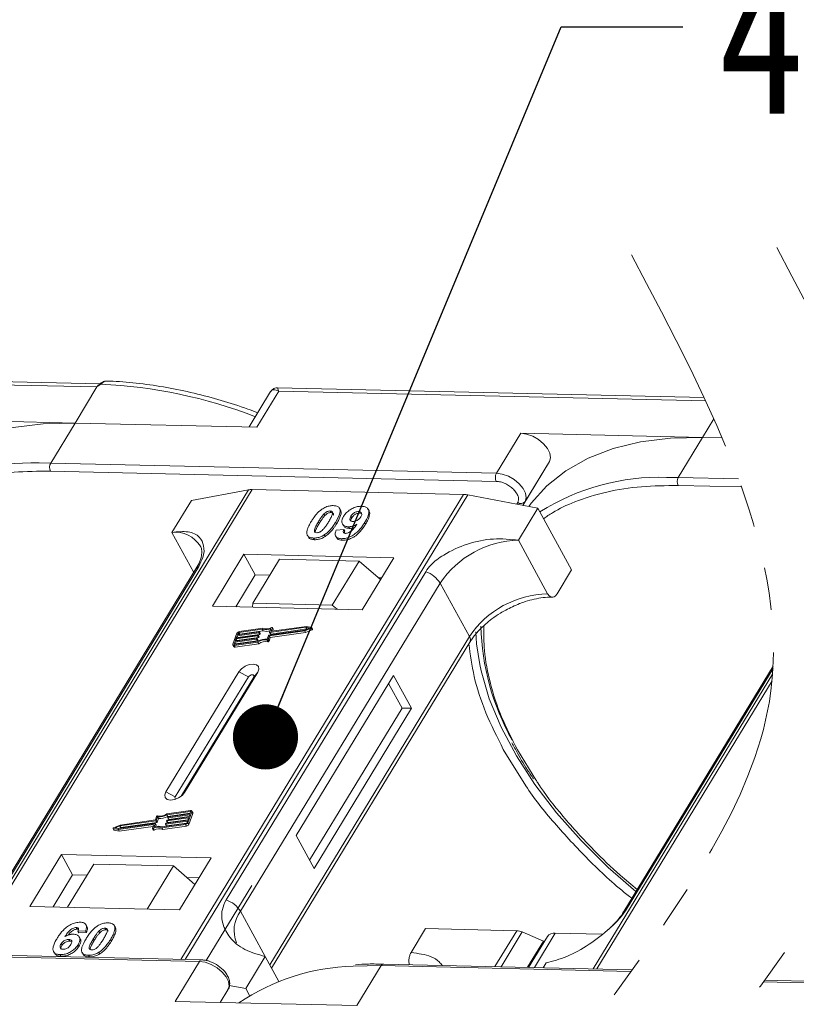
# Model space of a CAD drawing. Header units: millimetres. Extents: x -765 to 710, y 139 to 1172.
# Tile 61 of 76: x 351 to 411, y 938 to 1014. Entities that reach past the tile are written whole.
import ezdxf

# ---------------------------------------------------------------- set-up
doc = ezdxf.new("R2010")
doc.units = ezdxf.units.MM
doc.linetypes.add('PHANTOM2', pattern=[31.75, 15.875, -3.175, 3.175, -3.175, 3.175, -3.175])
doc.styles.get("Standard").update_dxf_attribs({"font": '仿宋_GB2312.ttf', "width": 0.8})
doc.dimstyles.new('ISO-25.1', dxfattribs={"dimtxt": 6, "dimasz": 5, "dimexe": 3.5, "dimexo": 0.625, "dimgap": 1.5, "dimtad": 1, "dimtoh": 1, "dimtxsty": 'Standard', "dimcen": 2.5, "dimadec": 0, "dimazin": 0, "dimtfac": 1, "dimtmove": 0, "dimatfit": 3, "dimfxl": 0, "dimarcsym": 0})

msp = doc.modelspace()

# ---------------------------------------------------------------- linework, layer by layer
at = {"color": 7, "linetype": 'Continuous', "lineweight": 15}
for p, q in [((357.164, 985.78), (322.627, 986.572)), ((322.724, 986.312), (356.907, 985.528)), ((356.907, 985.528), (355.227, 982.766)), ((357.206, 985.738), (356.907, 985.528)), ((403.474, 984.717), (370.754, 985.468)), ((370.225, 985.17), (368.575, 982.46)), ((369.17, 982.446), (370.851, 985.208)), ((370.851, 985.208), (403.595, 984.457)), ((355.227, 982.766), (341.283, 983.086)), ((353.359, 979.697), (355.227, 982.766)), ((355.227, 982.766), (369.17, 982.446)), ((404.219, 983.085), (403.353, 981.662)), ((389.41, 981.981), (387.542, 978.912)), ((403.353, 981.662), (389.41, 981.981)), ((401.486, 978.593), (403.353, 981.662)), ((403.353, 981.662), (404.853, 981.627)), ((353.359, 979.697), (352.471, 979.703)), ((387.542, 978.912), (353.359, 979.697)), ((391.603, 979.806), (389.56, 976.448)), ((389.736, 976.737), (391.603, 979.806)), ((353.345, 979.075), (387.528, 978.29)), ((401.486, 978.593), (400.598, 978.598)), ((401.471, 977.97), (406.331, 977.859)), ((406.103, 978.487), (401.486, 978.593)), ((368.523, 977.641), (346.843, 942.011)), ((347.112, 942.005), (368.809, 977.662)), ((385.025, 977.29), (363.329, 941.633)), ((363.661, 941.625), (385.342, 977.255)), ((364.146, 976.835), (368.523, 977.641)), ((368.809, 977.662), (385.025, 977.29)), ((385.342, 977.255), (390.723, 976.225)), ((364.146, 976.835), (362.652, 974.38)), ((389.173, 976.659), (389.098, 976.536)), ((389.56, 976.448), (389.736, 976.737)), ((374.313, 975.788), (374.382, 975.662)), ((374.785, 976.021), (374.853, 975.895)), ((375.582, 976.092), (375.513, 976.218)), ((376.384, 975.612), (376.453, 975.486)), ((377.039, 975.845), (376.97, 975.971)), ((377.039, 975.845), (377.166, 975.82)), ((377.77, 976.027), (377.701, 976.153)), ((389.229, 973.77), (390.723, 976.225)), ((390.723, 976.225), (393.31, 971.497)), ((373.891, 975.197), (373.96, 975.071)), ((375.283, 975.036), (375.214, 975.162)), ((375.73, 975.032), (375.799, 974.906)), ((377.506, 975.006), (377.437, 975.132)), ((362.652, 974.38), (364.334, 971.305)), ((374.327, 974.178), (374.396, 974.052)), ((375.255, 974.554), (375.839, 974.593)), ((375.839, 974.593), (375.908, 974.467)), ((376.196, 974.808), (376.265, 974.682)), ((373.095, 974.081), (373.164, 973.955)), ((373.52, 973.944), (373.589, 973.818)), ((375.219, 974.088), (375.288, 973.962)), ((375.653, 973.895), (375.722, 973.769)), ((391.471, 969.673), (389.229, 973.77)), ((368.183, 972.697), (365.755, 968.707)), ((379.676, 972.433), (368.183, 972.697)), ((368.183, 972.697), (369.045, 971.121)), ((370.905, 972.323), (368.851, 968.948)), ((377.011, 972.183), (370.905, 972.323)), ((374.956, 968.808), (377.011, 972.183)), ((377.011, 972.183), (378.655, 970.756)), ((377.248, 968.444), (379.676, 972.433)), ((364.498, 971.575), (349.185, 946.409)), ((349.399, 946.596), (364.712, 971.761)), ((382.116, 971.362), (366.803, 946.196)), ((369.045, 971.121), (367.551, 968.666)), ((370.158, 971.096), (369.045, 971.121)), ((392.189, 969.656), (393.31, 971.497)), ((367.911, 945.319), (383.224, 970.485)), ((378.742, 970.899), (378.484, 970.905)), ((385.466, 966.387), (383.224, 970.485)), ((368.851, 968.948), (368.827, 968.637)), ((374.956, 968.808), (368.851, 968.948)), ((375.325, 968.488), (374.956, 968.808)), ((365.755, 968.707), (377.248, 968.444)), ((367.637, 966.65), (367.331, 965.798)), ((369.313, 966.686), (367.652, 966.45)), ((367.678, 966.521), (369.338, 966.756)), ((367.729, 966.663), (367.678, 966.521)), ((367.721, 966.324), (369.382, 966.559)), ((367.797, 966.538), (367.729, 966.663)), ((369.575, 966.958), (367.787, 966.705)), ((367.787, 966.705), (367.856, 966.578)), ((369.629, 967.033), (367.813, 966.775)), ((367.856, 966.578), (369.644, 966.832)), ((369.382, 966.559), (369.313, 966.686)), ((369.355, 966.742), (369.342, 966.707)), ((369.411, 966.58), (369.342, 966.707)), ((369.423, 966.625), (369.354, 966.751)), ((369.424, 966.616), (369.355, 966.742)), ((369.411, 966.58), (369.424, 966.616)), ((369.644, 966.832), (369.575, 966.958)), ((370.088, 966.493), (372.848, 966.885)), ((370.132, 966.432), (372.841, 966.816)), ((370.148, 966.72), (370.247, 966.994)), ((370.148, 966.711), (370.217, 966.585)), ((372.924, 967.097), (370.165, 966.706)), ((370.234, 966.58), (370.165, 966.706)), ((370.201, 966.306), (372.91, 966.69)), ((370.234, 966.58), (372.993, 966.971)), ((370.265, 966.804), (370.358, 967.061)), ((370.273, 966.79), (370.265, 966.804)), ((372.968, 967.171), (370.282, 966.79)), ((370.426, 966.953), (370.357, 967.079)), ((370.358, 967.061), (370.427, 966.935)), ((370.379, 966.803), (370.427, 966.935)), ((372.841, 966.816), (373.333, 967.023)), ((372.91, 966.69), (372.841, 966.816)), ((372.848, 966.885), (373.209, 967.037)), ((372.91, 966.69), (373.402, 966.897)), ((373.209, 967.037), (372.924, 967.097)), ((372.993, 966.971), (372.924, 967.097)), ((373.356, 967.089), (372.968, 967.171)), ((372.993, 966.971), (373.033, 966.963)), ((373.333, 967.023), (373.402, 966.897)), ((373.441, 966.952), (373.372, 967.078)), ((367.474, 965.953), (367.423, 965.811)), ((367.423, 965.811), (367.439, 965.783)), ((367.431, 965.712), (369.247, 965.969)), ((367.456, 965.782), (369.244, 966.036)), ((369.134, 966.189), (367.474, 965.953)), ((367.543, 965.827), (367.474, 965.953)), ((367.499, 966.024), (369.16, 966.26)), ((367.563, 966.202), (367.499, 966.024)), ((367.5, 965.585), (369.316, 965.843)), ((367.531, 965.793), (367.543, 965.827)), ((367.543, 965.827), (369.203, 966.063)), ((369.223, 966.437), (367.563, 966.202)), ((367.632, 966.075), (367.563, 966.202)), ((367.589, 966.272), (369.249, 966.508)), ((367.652, 966.45), (367.589, 966.272)), ((367.62, 966.041), (367.632, 966.075)), ((367.632, 966.075), (369.292, 966.311)), ((367.721, 966.324), (367.652, 966.45)), ((367.709, 966.29), (367.721, 966.324)), ((369.203, 966.063), (369.134, 966.189)), ((369.176, 966.245), (369.163, 966.21)), ((369.232, 966.084), (369.163, 966.21)), ((369.245, 966.129), (369.176, 966.255)), ((369.176, 966.245), (369.245, 966.119)), ((369.292, 966.311), (369.223, 966.437)), ((369.232, 966.084), (369.245, 966.119)), ((369.316, 965.843), (369.247, 965.969)), ((369.265, 966.494), (369.253, 966.458)), ((369.322, 966.332), (369.253, 966.458)), ((369.334, 966.377), (369.265, 966.503)), ((369.334, 966.368), (369.265, 966.494)), ((369.322, 966.332), (369.334, 966.368)), ((369.956, 966.116), (370.025, 965.99)), ((369.961, 966.198), (370.059, 966.472)), ((370.033, 966.157), (370.132, 966.432)), ((370.102, 966.031), (370.033, 966.157)), ((370.102, 966.031), (370.201, 966.306)), ((370.201, 966.306), (370.132, 966.432)), ((385.466, 966.387), (370.153, 941.222)), ((370.296, 940.96), (385.499, 965.946)), ((367.333, 965.744), (367.402, 965.617)), ((367.5, 965.585), (367.431, 965.712)), ((367.795, 963.682), (362.193, 954.475)), ((363.63, 954.442), (369.232, 963.649)), ((367.795, 963.682), (368.516, 963.292)), ((369.232, 963.649), (368.925, 963.282)), ((408.762, 964.123), (397.312, 945.305)), ((397.526, 945.491), (408.753, 963.942)), ((368.516, 963.292), (362.913, 954.085)), ((363.373, 954.158), (368.925, 963.282)), ((379.647, 963.41), (372.178, 951.134)), ((380.309, 960.904), (379.274, 962.796)), ((381.027, 960.888), (379.647, 963.41)), ((408.725, 963.512), (394.969, 940.907)), ((395.239, 940.9), (408.68, 962.99)), ((373.212, 949.242), (380.309, 960.904)), ((373.557, 948.612), (381.027, 960.888)), ((381.027, 960.888), (380.309, 960.904)), ((388.071, 957.736), (389.798, 954.949)), ((390.57, 955.402), (389.148, 957.712)), ((362.913, 954.085), (362.193, 954.475)), ((363.63, 954.442), (363.441, 954.216)), ((364.086, 953.041), (362.269, 952.783)), ((364.06, 952.97), (362.272, 952.717)), ((363.879, 952.103), (364.185, 952.955)), ((364.087, 952.923), (364.06, 952.97)), ((364.253, 952.883), (364.184, 953.009)), ((364.185, 952.955), (364.254, 952.828)), ((361.428, 952.26), (358.669, 951.868)), ((361.385, 952.321), (358.675, 951.937)), ((361.483, 952.596), (361.385, 952.321)), ((361.497, 952.134), (361.428, 952.26)), ((361.556, 952.555), (361.457, 952.281)), ((361.526, 952.155), (361.457, 952.281)), ((361.526, 952.155), (361.625, 952.429)), ((361.625, 952.429), (361.556, 952.555)), ((363.839, 952.232), (362.178, 951.996)), ((362.204, 952.067), (363.864, 952.303)), ((362.251, 952.259), (362.264, 952.295)), ((362.251, 952.25), (362.32, 952.124)), ((363.928, 952.48), (362.268, 952.245)), ((362.337, 952.119), (362.268, 952.245)), ((362.341, 952.591), (362.272, 952.717)), ((362.293, 952.316), (363.953, 952.551)), ((362.337, 952.119), (363.876, 952.337)), ((362.34, 952.507), (362.353, 952.543)), ((362.34, 952.498), (362.409, 952.372)), ((362.341, 952.591), (364.055, 952.834)), ((364.017, 952.729), (362.357, 952.493)), ((362.426, 952.367), (362.357, 952.493)), ((362.382, 952.564), (364.042, 952.8)), ((362.426, 952.367), (363.966, 952.586)), ((363.788, 952.09), (363.839, 952.232)), ((363.864, 952.303), (363.928, 952.48)), ((363.948, 951.977), (364.254, 952.828)), ((363.953, 952.551), (364.017, 952.729)), ((364.042, 952.8), (364.093, 952.942)), ((358.145, 951.675), (358.214, 951.549)), ((358.16, 951.664), (358.548, 951.582)), ((358.229, 951.538), (358.16, 951.664)), ((358.675, 951.937), (358.184, 951.729)), ((358.229, 951.538), (358.617, 951.456)), ((358.669, 951.868), (358.307, 951.716)), ((358.307, 951.716), (358.592, 951.656)), ((358.548, 951.582), (361.235, 951.963)), ((358.617, 951.456), (358.548, 951.582)), ((358.552, 951.664), (358.738, 951.742)), ((358.592, 951.656), (361.352, 952.047)), ((358.617, 951.456), (361.206, 951.823)), ((358.738, 951.742), (358.669, 951.868)), ((358.738, 951.742), (361.497, 952.134)), ((361.251, 951.949), (361.159, 951.692)), ((361.159, 951.674), (361.228, 951.548)), ((361.282, 951.544), (361.213, 951.67)), ((361.248, 951.939), (361.235, 951.963)), ((361.368, 952.033), (361.27, 951.759)), ((361.437, 951.916), (361.368, 952.042)), ((361.437, 951.907), (361.368, 952.033)), ((361.399, 951.802), (361.437, 951.907)), ((361.887, 951.72), (363.704, 951.977)), ((361.956, 951.593), (361.887, 951.72)), ((361.941, 951.795), (363.729, 952.048)), ((361.956, 951.593), (363.773, 951.851)), ((362.162, 952.011), (362.175, 952.046)), ((362.162, 952.002), (362.231, 951.876)), ((362.247, 951.87), (362.178, 951.996)), ((362.247, 951.87), (363.787, 952.089)), ((363.704, 951.977), (363.773, 951.851)), ((363.948, 951.977), (363.879, 952.103)), ((372.178, 951.134), (373.557, 948.612)), ((354.177, 949.68), (351.749, 945.69)), ((365.67, 949.416), (354.177, 949.68)), ((354.177, 949.68), (355.039, 948.104)), ((363.242, 945.426), (365.67, 949.416)), ((356.675, 948.938), (354.658, 945.623)), ((356.675, 948.938), (362.781, 948.798)), ((360.764, 945.483), (362.781, 948.798)), ((362.781, 948.798), (364.425, 947.371)), ((355.039, 948.104), (353.545, 945.649)), ((356.152, 948.078), (355.039, 948.104)), ((364.736, 947.881), (363.812, 947.903)), ((368.783, 947.29), (365.291, 941.551)), ((351.749, 945.69), (363.242, 945.426)), ((367.911, 945.319), (369.808, 941.853)), ((355.314, 944.073), (355.383, 943.947)), ((356.136, 944.161), (356.067, 944.287)), ((357.517, 944.023), (357.586, 943.896)), ((358.198, 944.284), (358.192, 944.295)), ((358.27, 944.164), (358.339, 944.038)), ((380.993, 942.151), (382.114, 943.992)), ((382.114, 943.992), (389.098, 943.832)), ((354.749, 943.161), (354.818, 943.034)), ((356.032, 943.822), (355.448, 943.783)), ((355.448, 943.783), (355.517, 943.657)), ((355.517, 943.657), (356.101, 943.696)), ((355.626, 943.215), (355.557, 943.341)), ((356.032, 943.822), (356.101, 943.696)), ((356.623, 943.196), (356.691, 943.07)), ((357.115, 943.663), (357.046, 943.789)), ((357.949, 943.166), (358.018, 943.04)), ((389.098, 943.832), (387.423, 941.08)), ((389.517, 943.734), (387.895, 941.069)), ((389.517, 943.734), (391.147, 943.038)), ((391.449, 943.38), (390.013, 941.02)), ((390.46, 941.01), (392.059, 943.639)), ((395.635, 943.557), (392.059, 943.639)), ((364.942, 941.596), (330.759, 942.38)), ((354.15, 942.816), (354.219, 942.69)), ((355.47, 942.775), (355.539, 942.649)), ((389.921, 941.022), (391.147, 943.038)), ((391.192, 942.957), (391.147, 943.038)), ((330.576, 942.255), (364.76, 941.471)), ((353.585, 942.225), (353.654, 942.099)), ((354.079, 941.995), (354.148, 941.869)), ((355.772, 942.159), (355.841, 942.033)), ((356.253, 941.945), (356.322, 941.819)), ((357.06, 942.179), (357.129, 942.053)), ((369.808, 941.853), (368.314, 939.397)), ((369.808, 941.853), (370.85, 939.947)), ((364.76, 941.471), (362.892, 938.402)), ((376.544, 941.112), (378.703, 941.151)), ((376.836, 938.082), (378.703, 941.151)), ((378.703, 941.151), (397.86, 940.711)), ((397.951, 940.838), (378.886, 941.276)), ((391.136, 940.995), (391.357, 941.358)), ((367.051, 939.639), (368.314, 939.397)), ((368.314, 939.397), (368.613, 938.85)), ((408.014, 939.9), (422.423, 939.569)), ((422.606, 939.694), (408.105, 940.027)), ((366.953, 939.295), (366.361, 938.322)), ((366.361, 938.322), (366.953, 939.295)), ((362.892, 938.402), (376.836, 938.082))]:
    msp.add_line(p, q, dxfattribs=at)
at = {"color": 7, "linetype": 'Continuous', "lineweight": 15, "flags": 128}
for points in [[(357.206, 985.738), (357.19, 985.749), (357.175, 985.756), (357.162, 985.761), (357.15, 985.763), (357.141, 985.762), (357.134, 985.759), (357.129, 985.753), (357.126, 985.744)], [(355.227, 982.766), (352.775, 982.708), (350.476, 982.419), (348.356, 981.903), (346.438, 981.165), (344.743, 980.213), (343.289, 979.057), (342.093, 977.711), (341.913, 977.46)], [(391.603, 979.806), (391.692, 980.097), (391.643, 980.442), (391.461, 980.811), (391.163, 981.173), (390.772, 981.495), (390.324, 981.751), (389.856, 981.918), (389.41, 981.981)], [(403.353, 981.662), (400.901, 981.604), (398.603, 981.315), (396.483, 980.799), (394.565, 980.06), (392.869, 979.108), (391.416, 977.953), (390.219, 976.607), (390.04, 976.356)], [(389.736, 976.737), (389.824, 977.028), (389.776, 977.373), (389.594, 977.743), (389.295, 978.104), (388.905, 978.426), (388.457, 978.682), (387.989, 978.849), (387.542, 978.912)], [(369.338, 966.756), (369.342, 966.757), (369.346, 966.756), (369.35, 966.755), (369.352, 966.754), (369.354, 966.751), (369.355, 966.749), (369.355, 966.745), (369.355, 966.742)], [(370.165, 966.706), (370.16, 966.705), (370.157, 966.706), (370.153, 966.707), (370.15, 966.708), (370.149, 966.711), (370.148, 966.714), (370.147, 966.717), (370.148, 966.72)], [(370.282, 966.79), (370.278, 966.789), (370.274, 966.79), (370.27, 966.791), (370.268, 966.792), (370.266, 966.795), (370.265, 966.797), (370.265, 966.801), (370.265, 966.804)], [(370.303, 967.083), (370.315, 967.088), (370.327, 967.09), (370.338, 967.09), (370.347, 967.088), (370.354, 967.083), (370.358, 967.077), (370.359, 967.069), (370.358, 967.061)], [(373.356, 967.089), (373.366, 967.085), (373.372, 967.079), (373.374, 967.07), (373.372, 967.06), (373.367, 967.05), (373.358, 967.039), (373.346, 967.03), (373.333, 967.023)], [(373.402, 966.897), (373.415, 966.904), (373.427, 966.913), (373.436, 966.923), (373.441, 966.934), (373.443, 966.944), (373.441, 966.952)], [(386.264, 964.236), (386.021, 965.829), (385.957, 966.751)], [(367.431, 965.712), (367.404, 965.71), (367.381, 965.712), (367.361, 965.719), (367.345, 965.729), (367.333, 965.743), (367.327, 965.759), (367.327, 965.778), (367.331, 965.798)], [(367.423, 965.811), (367.421, 965.805), (367.422, 965.798), (367.424, 965.793), (367.427, 965.788), (367.433, 965.785), (367.439, 965.783), (367.447, 965.782), (367.456, 965.782)], [(369.16, 966.26), (369.164, 966.26), (369.168, 966.26), (369.171, 966.259), (369.174, 966.257), (369.176, 966.255), (369.177, 966.252), (369.177, 966.249), (369.176, 966.245)], [(369.249, 966.508), (369.253, 966.509), (369.257, 966.508), (369.261, 966.507), (369.263, 966.505), (369.265, 966.503), (369.266, 966.5), (369.266, 966.497), (369.265, 966.494)], [(369.232, 963.649), (369.32, 963.885), (369.286, 964.088), (369.133, 964.226), (368.887, 964.279), (368.584, 964.239), (368.27, 964.111), (367.993, 963.915), (367.795, 963.682)], [(398.243, 946.835), (396.116, 948.686), (394.034, 950.74), (392.153, 952.865), (390.492, 955.038), (389.07, 957.238), (387.9, 959.44), (386.996, 961.621), (386.368, 963.758), (386.264, 964.236)], [(368.925, 963.282), (368.95, 963.35), (368.94, 963.407), (368.897, 963.447), (368.827, 963.462), (368.74, 963.45), (368.651, 963.414), (368.572, 963.358), (368.516, 963.292)], [(362.193, 954.475), (362.105, 954.239), (362.139, 954.036), (362.291, 953.898), (362.538, 953.844), (362.841, 953.885), (363.155, 954.013), (363.432, 954.208), (363.63, 954.442)], [(362.913, 954.085), (362.888, 954.017), (362.898, 953.96), (362.942, 953.92), (362.946, 953.918)], [(364.093, 952.942), (364.095, 952.948), (364.095, 952.955), (364.093, 952.96), (364.089, 952.965), (364.084, 952.968), (364.077, 952.97), (364.069, 952.971), (364.06, 952.97)], [(364.086, 953.041), (364.112, 953.043), (364.135, 953.041), (364.156, 953.034), (364.172, 953.024), (364.183, 953.01), (364.189, 952.994), (364.19, 952.975), (364.185, 952.955)], [(362.268, 952.245), (362.263, 952.244), (362.259, 952.245), (362.256, 952.246), (362.253, 952.248), (362.251, 952.25), (362.25, 952.253), (362.25, 952.256), (362.251, 952.259)], [(362.357, 952.493), (362.352, 952.493), (362.348, 952.493), (362.345, 952.494), (362.342, 952.496), (362.34, 952.498), (362.339, 952.501), (362.339, 952.504), (362.34, 952.507)], [(358.16, 951.664), (358.151, 951.668), (358.145, 951.674), (358.142, 951.683), (358.144, 951.693), (358.15, 951.703), (358.159, 951.714), (358.17, 951.722), (358.184, 951.729)], [(361.213, 951.67), (361.201, 951.665), (361.189, 951.663), (361.179, 951.663), (361.169, 951.665), (361.163, 951.67), (361.158, 951.676), (361.157, 951.684), (361.159, 951.692)], [(361.228, 951.548), (361.232, 951.544), (361.238, 951.539), (361.248, 951.537), (361.258, 951.537), (361.27, 951.539), (361.282, 951.544)], [(361.235, 951.963), (361.239, 951.964), (361.243, 951.963), (361.246, 951.962), (361.249, 951.961), (361.251, 951.958), (361.252, 951.955), (361.252, 951.952), (361.251, 951.949)], [(361.352, 952.047), (361.356, 952.048), (361.36, 952.047), (361.363, 952.046), (361.366, 952.044), (361.368, 952.042), (361.369, 952.039), (361.369, 952.036), (361.368, 952.033)], [(362.178, 951.996), (362.174, 951.996), (362.17, 951.997), (362.167, 951.998), (362.164, 951.999), (362.162, 952.002), (362.161, 952.004), (362.161, 952.008), (362.162, 952.011)], [(364.76, 941.471), (365.206, 941.407), (365.674, 941.24), (366.122, 940.984), (366.513, 940.662), (366.811, 940.301), (366.993, 939.932), (367.041, 939.587), (366.953, 939.295)]]:
    msp.add_lwpolyline(points, dxfattribs=at)
at = {"color": 7, "linetype": 'Continuous', "lineweight": 15}
for centre, radius, start, end in [((355.511, 948.17), 37.606, 68.8867, 87.41637), ((351.923, 962.526), 17.186, 88.17299, 122.27686), ((353.952, 979.372), 0.676, 151.28833, 206.07738), ((388.135, 978.588), 0.676, 151.28833, 206.07738), ((400.05, 961.421), 17.186, 88.17299, 122.27686), ((402.079, 978.268), 0.676, 151.28833, 206.07738), ((368.769, 976.258), 1.404, 88.36437, 100.07486), ((384.973, 975.367), 1.923, 78.95956, 88.45106), ((389.414, 976.985), 0.406, 233.49916, 322.32593), ((362.892, 972.072), 2.32, 32.72807, 95.94494), ((389.397, 966.333), 7.439, 91.29253, 146.07318), ((364.91, 971.317), 0.486, 114.04723, 148.03545), ((381.474, 969.413), 2.052, 31.49474, 71.76502), ((391.639, 962.235), 7.439, 91.29253, 146.07318), ((367.842, 966.549), 0.229, 97.42066, 153.85265), ((367.797, 966.629), 0.0762, 97.42066, 153.85265), ((367.866, 966.502), 0.0769, 97.57631, 152.44031), ((369.308, 966.723), 0.0381, 277.42066, 333.85265), ((369.377, 966.597), 0.0381, 277.42066, 333.85265), ((369.413, 966.62), 0.011, 336.9348, 26.00024), ((369.866, 967.818), 0.907, 251.29271, 294.8085), ((369.911, 967.802), 0.819, 249.85489, 298.61454), ((369.926, 967.635), 0.85, 250.64873, 287.80174), ((370.229, 966.594), 0.0149, 216.6597, 287.11154), ((370.407, 966.943), 0.0214, 336.12463, 26.81041), ((405.168, 967.666), 18.828, 181.47296, 209.27046), ((369.129, 966.227), 0.0381, 277.42066, 333.85265), ((369.198, 966.101), 0.0381, 277.42066, 333.85265), ((369.218, 966.475), 0.0381, 277.42066, 333.85265), ((369.847, 965.03), 1.173, 84.44241, 120.93013), ((369.235, 966.124), 0.011, 336.9348, 26.00024), ((369.79, 965.132), 0.998, 80.39857, 122.94909), ((369.287, 966.349), 0.0381, 277.42066, 333.85265), ((369.859, 965.006), 0.998, 80.39857, 122.94909), ((369.324, 966.372), 0.011, 336.9348, 26.00024), ((369.967, 966.189), 0.0736, 261.76287, 334.64704), ((370.036, 966.063), 0.0736, 261.76287, 334.64704), ((370.093, 966.455), 0.0381, 97.42066, 153.85265), ((385.124, 966.14), 0.422, 332.73921, 35.93869), ((367.473, 965.671), 0.0892, 216.6597, 287.11154), ((361.423, 952.298), 0.0381, 277.42066, 333.85265), ((361.55, 952.564), 0.0736, 81.76287, 154.64704), ((361.669, 953.723), 1.173, 264.44241, 300.93013), ((361.727, 953.621), 0.998, 260.39857, 302.94909), ((361.738, 953.597), 1.173, 264.44241, 300.93013), ((362.298, 952.278), 0.0381, 97.42066, 153.85265), ((362.387, 952.526), 0.0381, 97.42066, 153.85265), ((362.421, 952.381), 0.0149, 216.6597, 287.11154), ((364.193, 952.854), 0.0661, 336.9348, 26.00024), ((358.232, 951.559), 0.0212, 210.21858, 262.82259), ((361.605, 950.951), 0.819, 69.85489, 118.61454), ((361.65, 950.935), 0.907, 71.29271, 114.8085), ((361.674, 950.825), 0.819, 69.85489, 118.61454), ((361.427, 951.911), 0.011, 336.9348, 26.00024), ((361.492, 952.172), 0.0381, 277.42066, 333.85265), ((362.209, 952.03), 0.0381, 97.42066, 153.85265), ((362.243, 951.885), 0.0149, 216.6597, 287.11154), ((362.332, 952.133), 0.0149, 216.6597, 287.11154), ((363.674, 952.204), 0.229, 277.42066, 333.85265), ((363.719, 952.124), 0.0762, 277.42066, 333.85265), ((363.743, 952.078), 0.229, 277.42066, 333.85265), ((366.161, 944.247), 2.052, 31.49474, 71.76502), ((397.724, 945.048), 0.486, 114.04363, 148.18037), ((369.857, 943.856), 2.434, 143.05874, 202.97399), ((389.048, 942.679), 1.154, 66.05067, 87.52203), ((391.979, 942.98), 0.664, 83.06528, 142.98998), ((364.952, 941.385), 0.21, 92.05976, 156.00278), ((377.012, 924.647), 16.472, 91.62872, 124.08314), ((378.903, 941.055), 0.221, 94.37574, 154.30043)]:
    msp.add_arc(centre, radius, start, end, dxfattribs=at)
at = {"color": 3, "linetype": 'PHANTOM2', "lineweight": 9, "ltscale": 1.030123}
for points in [[(409.045, 996.224), (419.617, 961.986), (395.953, 917.176), (406.526, 882.938)], [(397.902, 995.656), (408.474, 961.419), (384.81, 916.608), (395.383, 882.371)]]:
    msp.add_spline(points, degree=3, dxfattribs=at)
at = {"color": 7, "linetype": 'Continuous', "lineweight": 15}
msp.add_open_spline([(356.907, 985.528), (356.94, 985.575), (357.005, 985.671), (357.086, 985.719), (357.126, 985.744)], degree=3, dxfattribs=at)
for points, knots in [([(357.141, 985.762), (357.128, 985.753), (357.102, 985.734), (357.077, 985.715), (357.064, 985.706)], [0, 0, 0, 0, 0.518796, 1, 1, 1, 1]), ([(357.621, 985.981), (357.578, 985.978), (357.483, 985.972), (357.314, 985.899), (357.202, 985.812), (357.134, 985.759)], [0, 0, 0, 0, 0.249637, 0.538323, 1, 1, 1, 1]), ([(357.662, 985.982), (357.658, 985.983), (357.618, 985.995), (357.538, 985.971), (357.424, 985.922), (357.314, 985.841), (357.24, 985.771), (357.206, 985.738)], [0, 0, 0, 0, 0.033044, 0.285426, 0.531875, 0.785768, 1, 1, 1, 1]), ([(369.239, 983.55), (368.984, 983.648), (368.049, 984.005), (366.415, 984.516), (364.339, 985.076), (362.247, 985.514), (360.171, 985.813), (358.635, 985.965), (357.82, 985.971), (357.662, 985.972)], [0, 0, 0, 0, 0.064257, 0.235538, 0.411454, 0.590698, 0.772379, 0.955884, 1, 1, 1, 1]), ([(370.752, 985.468), (370.688, 985.464), (370.578, 985.457), (370.394, 985.372), (370.31, 985.276), (370.264, 985.224)], [0, 0, 0, 0, 0.389383, 0.666862, 1, 1, 1, 1]), ([(370.753, 985.462), (370.753, 985.464), (370.752, 985.488), (370.775, 985.405), (370.825, 985.274), (370.851, 985.208)], [0, 0, 0, 0, 0.044603, 0.521109, 1, 1, 1, 1]), ([(370.851, 985.208), (370.711, 985.264), (370.495, 985.352), (370.3, 985.284), (370.229, 985.171), (370.197, 985.119)], [0, 0, 0, 0, 0.498413, 0.772928, 1, 1, 1, 1]), ([(343.034, 976.529), (343.257, 976.688), (343.966, 977.193), (345.554, 977.916), (347.81, 978.622), (350.474, 979.051), (352.398, 979.067), (353.345, 979.075)], [0, 0, 0, 0, 0.088375, 0.281114, 0.527622, 0.767417, 1, 1, 1, 1]), ([(387.528, 978.29), (387.635, 978.28), (387.856, 978.26), (388.217, 978.128), (388.56, 977.933), (388.854, 977.689), (389.081, 977.416), (389.219, 977.134), (389.261, 976.866), (389.202, 976.727), (389.173, 976.659)], [0, 0, 0, 0, 0.12225, 0.25, 0.37775, 0.5, 0.62225, 0.75, 0.87775, 1, 1, 1, 1]), ([(391.161, 975.425), (391.384, 975.584), (392.092, 976.088), (393.681, 976.812), (395.937, 977.517), (398.601, 977.947), (400.524, 977.963), (401.471, 977.97)], [0, 0, 0, 0, 0.088375, 0.281114, 0.527622, 0.767417, 1, 1, 1, 1]), ([(374.227, 976.196), (374.277, 976.226), (374.38, 976.287), (374.545, 976.356), (374.711, 976.403), (374.847, 976.424), (374.954, 976.431), (375.007, 976.431), (375.033, 976.431)], [0, 0, 0, 0, 0.193776, 0.3936, 0.587864, 0.788908, 0.894169, 1, 1, 1, 1]), ([(375.033, 976.431), (375.127, 976.422), (375.315, 976.405), (375.494, 976.277), (375.579, 976.093), (375.535, 975.72), (375.35, 975.399), (375.214, 975.162)], [0, 0, 0, 0, 0.147566, 0.296688, 0.431278, 0.580404, 1, 1, 1, 1]), ([(375.817, 975.601), (375.873, 975.683), (375.985, 975.849), (376.247, 976.079), (376.558, 976.256), (376.897, 976.369), (377.102, 976.377), (377.208, 976.381)], [0, 0, 0, 0, 0.197927, 0.397728, 0.597413, 0.790584, 1, 1, 1, 1]), ([(377.208, 976.381), (377.301, 976.372), (377.488, 976.354), (377.672, 976.224), (377.767, 976.032), (377.74, 975.7), (377.589, 975.386), (377.459, 975.168), (377.437, 975.132)], [0, 0, 0, 0, 0.148288, 0.297745, 0.443713, 0.607791, 0.934708, 1, 1, 1, 1]), ([(373.338, 975.21), (373.39, 975.292), (373.507, 975.478), (373.756, 975.801), (374.015, 976.058), (374.206, 976.183), (374.227, 976.196)], [0, 0, 0, 0, 0.236731, 0.537555, 0.949668, 1, 1, 1, 1]), ([(373.891, 975.197), (373.916, 975.238), (373.967, 975.32), (374.038, 975.431), (374.106, 975.529), (374.169, 975.616), (374.235, 975.703), (374.287, 975.759), (374.313, 975.788)], [0, 0, 0, 0, 0.205942, 0.411959, 0.558149, 0.704502, 0.851801, 1, 1, 1, 1]), ([(373.96, 975.071), (373.985, 975.112), (374.036, 975.194), (374.107, 975.305), (374.175, 975.403), (374.238, 975.49), (374.304, 975.577), (374.356, 975.633), (374.382, 975.662)], [0, 0, 0, 0, 0.205942, 0.411959, 0.558149, 0.704502, 0.851801, 1, 1, 1, 1]), ([(374.313, 975.788), (374.355, 975.83), (374.425, 975.898), (374.549, 975.974), (374.663, 976.012), (374.74, 976.021), (374.78, 976.021), (374.785, 976.021)], [0, 0, 0, 0, 0.3348035, 0.5425606, 0.750382, 0.9707212, 1, 1, 1, 1]), ([(374.382, 975.662), (374.424, 975.704), (374.494, 975.772), (374.618, 975.847), (374.732, 975.886), (374.809, 975.895), (374.849, 975.895), (374.853, 975.895)], [0, 0, 0, 0, 0.334804, 0.542561, 0.750382, 0.970721, 1, 1, 1, 1]), ([(374.785, 976.021), (374.823, 976.017), (374.893, 976.009), (374.959, 975.96), (374.985, 975.868), (374.951, 975.698), (374.829, 975.456), (374.72, 975.272), (374.664, 975.179)], [0, 0, 0, 0, 0.104614, 0.188814, 0.273512, 0.444127, 0.719481, 1, 1, 1, 1]), ([(374.853, 975.895), (374.892, 975.891), (374.962, 975.883), (375.027, 975.834), (375.05, 975.766), (375.038, 975.713), (375.032, 975.686)], [0, 0, 0, 0, 0.293658, 0.530016, 0.767769, 1, 1, 1, 1]), ([(375.283, 975.036), (375.331, 975.118), (375.481, 975.373), (375.626, 975.711), (375.649, 975.988), (375.587, 976.064), (375.57, 976.085)], [0, 0, 0, 0, 0.220552, 0.687786, 0.91457, 1, 1, 1, 1]), ([(376.538, 975.215), (376.492, 975.22), (376.405, 975.229), (376.323, 975.289), (376.292, 975.371), (376.313, 975.483), (376.358, 975.564), (376.384, 975.612)], [0, 0, 0, 0, 0.2139369, 0.3980753, 0.5830907, 0.7516657, 1, 1, 1, 1]), ([(376.384, 975.612), (376.42, 975.665), (376.476, 975.75), (376.596, 975.859), (376.715, 975.923), (376.845, 975.966), (376.925, 975.969), (376.97, 975.971)], [0, 0, 0, 0, 0.2913202, 0.4655393, 0.6416315, 0.798664, 1, 1, 1, 1]), ([(376.453, 975.486), (376.489, 975.539), (376.545, 975.624), (376.665, 975.733), (376.784, 975.797), (376.914, 975.84), (376.994, 975.843), (377.039, 975.845)], [0, 0, 0, 0, 0.29132, 0.465539, 0.641632, 0.798664, 1, 1, 1, 1]), ([(376.97, 975.971), (377.016, 975.966), (377.109, 975.955), (377.19, 975.88), (377.224, 975.781), (377.197, 975.668), (377.156, 975.594), (377.137, 975.559)], [0, 0, 0, 0, 0.207955, 0.420406, 0.62732, 0.827707, 1, 1, 1, 1]), ([(377.506, 975.006), (377.554, 975.088), (377.699, 975.335), (377.827, 975.669), (377.835, 975.933), (377.772, 976.005), (377.759, 976.02)], [0, 0, 0, 0, 0.2271221, 0.6848597, 0.9348975, 1, 1, 1, 1]), ([(373.017, 974.211), (373.009, 974.245), (372.992, 974.314), (373.003, 974.461), (373.053, 974.651), (373.144, 974.859), (373.241, 975.046), (373.306, 975.155), (373.338, 975.21)], [0, 0, 0, 0, 0.1184406, 0.2393457, 0.4595932, 0.6849248, 0.8422399, 1, 1, 1, 1]), ([(373.769, 974.353), (373.723, 974.359), (373.649, 974.369), (373.59, 974.425), (373.572, 974.521), (373.608, 974.691), (373.733, 974.931), (373.838, 975.108), (373.891, 975.197)], [0, 0, 0, 0, 0.1253702, 0.2022903, 0.2791788, 0.4647576, 0.7305818, 1, 1, 1, 1]), ([(373.662, 974.439), (373.666, 974.472), (373.681, 974.588), (373.805, 974.805), (373.908, 974.982), (373.96, 975.071)], [0, 0, 0, 0, 0.166989, 0.580698, 1, 1, 1, 1]), ([(374.664, 975.179), (374.639, 975.138), (374.589, 975.057), (374.517, 974.946), (374.449, 974.847), (374.386, 974.759), (374.319, 974.672), (374.267, 974.615), (374.241, 974.587)], [0, 0, 0, 0, 0.20527, 0.410616, 0.55715, 0.703844, 0.851471, 1, 1, 1, 1]), ([(375.214, 975.162), (375.162, 975.08), (375.045, 974.894), (374.801, 974.577), (374.545, 974.321), (374.355, 974.196), (374.327, 974.178)], [0, 0, 0, 0, 0.237281, 0.538591, 0.932677, 1, 1, 1, 1]), ([(374.396, 974.052), (374.445, 974.085), (374.542, 974.151), (374.705, 974.29), (374.878, 974.468), (375.039, 974.669), (375.173, 974.859), (375.246, 974.977), (375.283, 975.036)], [0, 0, 0, 0, 0.118595, 0.239509, 0.447458, 0.659935, 0.829685, 1, 1, 1, 1]), ([(377.437, 975.132), (377.385, 975.05), (377.229, 974.804), (376.956, 974.465), (376.566, 974.157), (376.204, 973.977), (375.887, 973.899), (375.716, 973.896), (375.653, 973.895)], [0, 0, 0, 0, 0.1423372, 0.4291269, 0.5899433, 0.7512055, 0.9098946, 1, 1, 1, 1]), ([(376.196, 974.808), (376.103, 974.818), (375.917, 974.838), (375.745, 974.976), (375.668, 975.168), (375.7, 975.388), (375.782, 975.536), (375.817, 975.601)], [0, 0, 0, 0, 0.210189, 0.421773, 0.623603, 0.837034, 1, 1, 1, 1]), ([(375.722, 973.769), (375.823, 973.773), (376.025, 973.78), (376.36, 973.89), (376.69, 974.068), (377.067, 974.382), (377.321, 974.711), (377.468, 974.946), (377.506, 975.006)], [0, 0, 0, 0, 0.14324, 0.28761, 0.430449, 0.591135, 0.89544, 1, 1, 1, 1]), ([(375.811, 974.913), (375.824, 974.883), (375.866, 974.788), (376.028, 974.703), (376.194, 974.688), (376.265, 974.682)], [0, 0, 0, 0, 0.20752, 0.66568, 1, 1, 1, 1]), ([(375.973, 974.303), (376.014, 974.305), (376.096, 974.31), (376.242, 974.368), (376.407, 974.47), (376.62, 974.69), (376.751, 974.875), (376.84, 975.002)], [0, 0, 0, 0, 0.112015, 0.224355, 0.367768, 0.565827, 1, 1, 1, 1]), ([(376.84, 975.002), (376.789, 974.973), (376.684, 974.913), (376.545, 974.861), (376.435, 974.832), (376.354, 974.816), (376.273, 974.809), (376.222, 974.808), (376.196, 974.808)], [0, 0, 0, 0, 0.243491, 0.496266, 0.61821, 0.741704, 0.870158, 1, 1, 1, 1]), ([(376.371, 975.265), (376.374, 975.29), (376.381, 975.361), (376.425, 975.438), (376.453, 975.486)], [0, 0, 0, 0, 0.366323, 1, 1, 1, 1]), ([(377.137, 975.559), (377.104, 975.511), (377.049, 975.429), (376.923, 975.327), (376.796, 975.262), (376.661, 975.219), (376.579, 975.216), (376.538, 975.215)], [0, 0, 0, 0, 0.2673945, 0.4472142, 0.6271221, 0.8130653, 1, 1, 1, 1]), ([(364.712, 971.761), (364.83, 971.996), (365.131, 972.596), (365.144, 973.391), (364.789, 974.095), (363.974, 974.51), (363.091, 974.423), (362.652, 974.38)], [0, 0, 0, 0, 0.125713, 0.321276, 0.524466, 0.763484, 1, 1, 1, 1]), ([(373.52, 973.944), (373.473, 973.946), (373.378, 973.951), (373.252, 973.982), (373.145, 974.032), (373.077, 974.095), (373.037, 974.157), (373.024, 974.193), (373.017, 974.211)], [0, 0, 0, 0, 0.192635, 0.388697, 0.582015, 0.783044, 0.890959, 1, 1, 1, 1]), ([(374.327, 974.178), (374.277, 974.148), (374.174, 974.087), (374.009, 974.019), (373.843, 973.971), (373.707, 973.951), (373.6, 973.944), (373.547, 973.944), (373.52, 973.944)], [0, 0, 0, 0, 0.193769, 0.393564, 0.587886, 0.789131, 0.894283, 1, 1, 1, 1]), ([(374.241, 974.587), (374.199, 974.545), (374.13, 974.477), (374.006, 974.402), (373.894, 974.363), (373.816, 974.354), (373.776, 974.353), (373.769, 974.353)], [0, 0, 0, 0, 0.333678, 0.540413, 0.747264, 0.961209, 1, 1, 1, 1]), ([(375.653, 973.895), (375.56, 973.904), (375.391, 973.921), (375.234, 974.037), (375.164, 974.213), (375.193, 974.398), (375.242, 974.521), (375.255, 974.554)], [0, 0, 0, 0, 0.242788, 0.438865, 0.634801, 0.900936, 1, 1, 1, 1]), ([(375.839, 974.593), (375.819, 974.544), (375.788, 974.468), (375.798, 974.378), (375.844, 974.329), (375.909, 974.307), (375.956, 974.304), (375.973, 974.303)], [0, 0, 0, 0, 0.344714, 0.529059, 0.714209, 0.892196, 1, 1, 1, 1]), ([(375.869, 974.326), (375.871, 974.351), (375.875, 974.397), (375.898, 974.446), (375.908, 974.467)], [0, 0, 0, 0, 0.569737, 1, 1, 1, 1]), ([(376.265, 974.682), (376.314, 974.683), (376.415, 974.685), (376.547, 974.715), (376.625, 974.742), (376.647, 974.749)], [0, 0, 0, 0, 0.409454, 0.83528, 1, 1, 1, 1]), ([(373.168, 973.957), (373.18, 973.944), (373.216, 973.904), (373.307, 973.861), (373.413, 973.833), (373.51, 973.821), (373.563, 973.819), (373.589, 973.818)], [0, 0, 0, 0, 0.143925, 0.415852, 0.697483, 0.848301, 1, 1, 1, 1]), ([(373.589, 973.818), (373.638, 973.818), (373.737, 973.819), (373.895, 973.842), (374.061, 973.887), (374.201, 973.944), (374.313, 974.002), (374.368, 974.035), (374.396, 974.052)], [0, 0, 0, 0, 0.193594, 0.390501, 0.584817, 0.78683, 0.892868, 1, 1, 1, 1]), ([(375.291, 973.964), (375.327, 973.916), (375.396, 973.824), (375.57, 973.777), (375.684, 973.771), (375.722, 973.769)], [0, 0, 0, 0, 0.415852, 0.802138, 1, 1, 1, 1]), ([(389.229, 973.77), (388.598, 973.838), (387.337, 973.975), (385.291, 973.551), (383.657, 972.801), (382.594, 972.015), (382.246, 971.539), (382.116, 971.362)], [0, 0, 0, 0, 0.249096, 0.498243, 0.745205, 0.90541, 1, 1, 1, 1]), ([(364.836, 973.324), (364.847, 973.309), (364.916, 973.216), (364.952, 973.012), (364.936, 972.607), (364.801, 972.126), (364.596, 971.755), (364.496, 971.574)], [0, 0, 0, 0, 0.054359, 0.333223, 0.559722, 0.78604, 1, 1, 1, 1]), ([(392.189, 969.656), (392.143, 969.594), (392.052, 969.47), (391.88, 969.395), (391.708, 969.416), (391.567, 969.519), (391.498, 969.629), (391.471, 969.673)], [0, 0, 0, 0, 0.2146939, 0.4293877, 0.6440816, 0.8587754, 1, 1, 1, 1]), ([(388.254, 968.422), (388.605, 968.597), (389.096, 968.844), (389.834, 969.103), (390.449, 969.273), (391.131, 969.382), (391.598, 969.423), (391.806, 969.405), (391.821, 969.404)], [0, 0, 0, 0, 0.288391, 0.40474, 0.594322, 0.785544, 0.984773, 1, 1, 1, 1]), ([(385.515, 965.948), (385.564, 966.034), (385.735, 966.333), (386.142, 966.812), (386.669, 967.325), (387.223, 967.774), (387.75, 968.136), (388.119, 968.345), (388.254, 968.422)], [0, 0, 0, 0, 0.097286, 0.340622, 0.525469, 0.686972, 0.885597, 1, 1, 1, 1]), ([(389.148, 957.712), (388.719, 958.557), (387.848, 960.273), (387.014, 962.832), (386.567, 965.172), (386.569, 966.592), (386.57, 967.213)], [0, 0, 0, 0, 0.255322, 0.518562, 0.789217, 1, 1, 1, 1]), ([(385.433, 965.837), (385.54, 965.006), (385.762, 963.291), (386.65, 960.56), (387.599, 958.674), (388.071, 957.736)], [0, 0, 0, 0, 0.321295, 0.662487, 1, 1, 1, 1]), ([(388.726, 958.24), (388.756, 958.176), (388.849, 957.976), (388.973, 957.776), (389.058, 957.639)], [0, 0, 0, 0, 0.317467, 1, 1, 1, 1]), ([(389.058, 957.639), (389.331, 957.142), (389.73, 956.418), (390.234, 955.7), (390.392, 955.475)], [0, 0, 0, 0, 0.685846, 1, 1, 1, 1]), ([(398.339, 946.994), (397.902, 947.353), (396.722, 948.322), (394.782, 950.188), (392.649, 952.559), (391.194, 954.381), (390.616, 955.327), (390.57, 955.402)], [0, 0, 0, 0, 0.139905, 0.376826, 0.679842, 0.974606, 1, 1, 1, 1]), ([(389.798, 954.949), (389.801, 954.944), (390.399, 953.979), (391.97, 952.059), (394.548, 949.273), (396.589, 947.339), (397.802, 946.417), (397.929, 946.32)], [0, 0, 0, 0, 0.001708, 0.316913, 0.637904, 0.961869, 1, 1, 1, 1]), ([(366.803, 946.196), (366.692, 945.95), (366.407, 945.32), (366.516, 944.303), (367.074, 943.228), (368.165, 942.309), (369.262, 942.004), (369.808, 941.853)], [0, 0, 0, 0, 0.125713, 0.321276, 0.524466, 0.763484, 1, 1, 1, 1]), ([(391.357, 941.358), (391.875, 941.495), (392.912, 941.769), (394.659, 942.739), (396.097, 943.849), (397.062, 944.814), (397.4, 945.308), (397.526, 945.491)], [0, 0, 0, 0, 0.249096, 0.498243, 0.745205, 0.90541, 1, 1, 1, 1]), ([(397.309, 945.304), (397.306, 945.298), (397.212, 945.114), (396.897, 944.711), (396.497, 944.253), (396.203, 943.998), (396.125, 943.93)], [0, 0, 0, 0, 0.014876, 0.423831, 0.846052, 1, 1, 1, 1]), ([(353.85, 943.243), (353.902, 943.325), (354.058, 943.571), (354.331, 943.911), (354.72, 944.219), (355.082, 944.399), (355.4, 944.477), (355.571, 944.48), (355.633, 944.481)], [0, 0, 0, 0, 0.142337, 0.429127, 0.589943, 0.751205, 0.909895, 1, 1, 1, 1]), ([(355.314, 944.073), (355.273, 944.071), (355.191, 944.066), (355.044, 944.007), (354.878, 943.904), (354.665, 943.683), (354.535, 943.499), (354.447, 943.374)], [0, 0, 0, 0, 0.112049, 0.22438, 0.370115, 0.570276, 1, 1, 1, 1]), ([(354.693, 943.492), (354.693, 943.492), (354.749, 943.569), (354.852, 943.688), (355.03, 943.835), (355.18, 943.912), (355.302, 943.945), (355.36, 943.947), (355.383, 943.947)], [0, 0, 0, 0, 0.000071, 0.368569, 0.571075, 0.774891, 0.911654, 1, 1, 1, 1]), ([(355.448, 943.783), (355.468, 943.831), (355.5, 943.906), (355.489, 943.996), (355.443, 944.047), (355.378, 944.069), (355.331, 944.072), (355.314, 944.073)], [0, 0, 0, 0, 0.33384, 0.524547, 0.716372, 0.891824, 1, 1, 1, 1]), ([(355.383, 943.947), (355.422, 943.946), (355.465, 943.944), (355.49, 943.925), (355.492, 943.923)], [0, 0, 0, 0, 0.900108, 1, 1, 1, 1]), ([(355.633, 944.481), (355.727, 944.472), (355.897, 944.456), (356.052, 944.338), (356.122, 944.164), (356.094, 943.98), (356.046, 943.857), (356.032, 943.822)], [0, 0, 0, 0, 0.242691, 0.439002, 0.635006, 0.895059, 1, 1, 1, 1]), ([(356.073, 943.214), (356.124, 943.296), (356.241, 943.482), (356.49, 943.804), (356.749, 944.06), (356.939, 944.184), (356.96, 944.197)], [0, 0, 0, 0, 0.237381, 0.538918, 0.949082, 1, 1, 1, 1]), ([(356.101, 943.696), (356.128, 943.776), (356.183, 943.936), (356.19, 944.103), (356.136, 944.156), (356.133, 944.159)], [0, 0, 0, 0, 0.481785, 0.969308, 1, 1, 1, 1]), ([(356.96, 944.197), (357.01, 944.228), (357.113, 944.289), (357.278, 944.357), (357.444, 944.405), (357.58, 944.425), (357.687, 944.432), (357.74, 944.432), (357.766, 944.432)], [0, 0, 0, 0, 0.193776, 0.3936, 0.587864, 0.788908, 0.894169, 1, 1, 1, 1]), ([(357.046, 943.789), (357.088, 943.831), (357.158, 943.899), (357.282, 943.975), (357.396, 944.013), (357.473, 944.022), (357.513, 944.023), (357.517, 944.023)], [0, 0, 0, 0, 0.334804, 0.542561, 0.750382, 0.970721, 1, 1, 1, 1]), ([(357.115, 943.663), (357.157, 943.705), (357.227, 943.773), (357.351, 943.849), (357.465, 943.887), (357.542, 943.896), (357.582, 943.896), (357.586, 943.896)], [0, 0, 0, 0, 0.334804, 0.542561, 0.750382, 0.970721, 1, 1, 1, 1]), ([(357.517, 944.023), (357.556, 944.018), (357.625, 944.01), (357.69, 943.962), (357.717, 943.874), (357.687, 943.706), (357.565, 943.462), (357.453, 943.274), (357.396, 943.179)], [0, 0, 0, 0, 0.105646, 0.186221, 0.267042, 0.431541, 0.712708, 1, 1, 1, 1]), ([(357.586, 943.896), (357.625, 943.892), (357.693, 943.884), (357.754, 943.843), (357.763, 943.808), (357.766, 943.794)], [0, 0, 0, 0, 0.449091, 0.791608, 1, 1, 1, 1]), ([(357.766, 944.432), (357.814, 944.429), (357.909, 944.424), (358.035, 944.394), (358.142, 944.343), (358.209, 944.28), (358.25, 944.218), (358.263, 944.182), (358.27, 944.164)], [0, 0, 0, 0, 0.192627, 0.388684, 0.582013, 0.783201, 0.891038, 1, 1, 1, 1]), ([(358.27, 944.164), (358.278, 944.13), (358.294, 944.062), (358.284, 943.918), (358.237, 943.735), (358.15, 943.531), (358.052, 943.34), (357.983, 943.224), (357.949, 943.166)], [0, 0, 0, 0, 0.118432, 0.2393289, 0.4494336, 0.6641784, 0.8318201, 1, 1, 1, 1]), ([(358.018, 943.04), (358.066, 943.122), (358.173, 943.305), (358.31, 943.606), (358.378, 943.868), (358.347, 944.003), (358.339, 944.038)], [0, 0, 0, 0, 0.236775, 0.527928, 0.878334, 1, 1, 1, 1]), ([(358.339, 944.038), (358.327, 944.071), (358.309, 944.119), (358.27, 944.154), (358.257, 944.166)], [0, 0, 0, 0, 0.667997, 1, 1, 1, 1]), ([(354.079, 941.995), (353.986, 942.004), (353.799, 942.021), (353.615, 942.151), (353.519, 942.343), (353.547, 942.676), (353.699, 942.99), (353.829, 943.208), (353.85, 943.243)], [0, 0, 0, 0, 0.148269, 0.297647, 0.442421, 0.607851, 0.935658, 1, 1, 1, 1]), ([(354.15, 942.816), (354.184, 942.867), (354.241, 942.95), (354.37, 943.053), (354.498, 943.117), (354.631, 943.157), (354.71, 943.159), (354.749, 943.161)], [0, 0, 0, 0, 0.276721, 0.45687, 0.637007, 0.824068, 1, 1, 1, 1]), ([(354.447, 943.374), (354.498, 943.403), (354.603, 943.461), (354.741, 943.515), (354.851, 943.544), (354.933, 943.559), (355.013, 943.567), (355.065, 943.567), (355.091, 943.568)], [0, 0, 0, 0, 0.243654, 0.49576, 0.617892, 0.741503, 0.870025, 1, 1, 1, 1]), ([(354.749, 943.161), (354.796, 943.156), (354.882, 943.148), (354.962, 943.087), (354.997, 943.002), (354.972, 942.888), (354.927, 942.807), (354.902, 942.764)], [0, 0, 0, 0, 0.213757, 0.394944, 0.576585, 0.777311, 1, 1, 1, 1]), ([(355.091, 943.568), (355.184, 943.558), (355.37, 943.538), (355.54, 943.4), (355.618, 943.211), (355.588, 942.991), (355.506, 942.842), (355.47, 942.775)], [0, 0, 0, 0, 0.210216, 0.421975, 0.620016, 0.831037, 1, 1, 1, 1]), ([(355.539, 942.649), (355.582, 942.731), (355.668, 942.897), (355.688, 943.095), (355.633, 943.181), (355.615, 943.209)], [0, 0, 0, 0, 0.401791, 0.807526, 1, 1, 1, 1]), ([(356.253, 941.945), (356.16, 941.954), (355.972, 941.971), (355.792, 942.098), (355.702, 942.295), (355.763, 942.674), (355.947, 942.994), (356.073, 943.214)], [0, 0, 0, 0, 0.147528, 0.296569, 0.43214, 0.608737, 1, 1, 1, 1]), ([(356.502, 942.354), (356.456, 942.36), (356.382, 942.37), (356.322, 942.425), (356.304, 942.52), (356.339, 942.688), (356.463, 942.928), (356.569, 943.106), (356.623, 943.196)], [0, 0, 0, 0, 0.125351, 0.202197, 0.279182, 0.459742, 0.727968, 1, 1, 1, 1]), ([(356.623, 943.196), (356.648, 943.237), (356.698, 943.319), (356.77, 943.43), (356.838, 943.529), (356.901, 943.616), (356.968, 943.704), (357.02, 943.761), (357.046, 943.789)], [0, 0, 0, 0, 0.20527, 0.410616, 0.557148, 0.703844, 0.851475, 1, 1, 1, 1]), ([(356.691, 943.07), (356.717, 943.111), (356.767, 943.193), (356.839, 943.304), (356.907, 943.403), (356.97, 943.49), (357.037, 943.578), (357.089, 943.634), (357.115, 943.663)], [0, 0, 0, 0, 0.20527, 0.410616, 0.557148, 0.703844, 0.851475, 1, 1, 1, 1]), ([(357.396, 943.179), (357.371, 943.138), (357.32, 943.056), (357.249, 942.945), (357.181, 942.846), (357.118, 942.76), (357.052, 942.673), (357, 942.616), (356.974, 942.588)], [0, 0, 0, 0, 0.205942, 0.411959, 0.558149, 0.704502, 0.851801, 1, 1, 1, 1]), ([(357.949, 943.166), (357.897, 943.084), (357.78, 942.898), (357.535, 942.58), (357.279, 942.323), (357.088, 942.198), (357.06, 942.179)], [0, 0, 0, 0, 0.2366286, 0.5373614, 0.9329864, 1, 1, 1, 1]), ([(354.317, 942.404), (354.271, 942.41), (354.178, 942.421), (354.096, 942.496), (354.063, 942.594), (354.09, 942.707), (354.131, 942.781), (354.15, 942.816)], [0, 0, 0, 0, 0.207905, 0.419981, 0.630626, 0.821735, 1, 1, 1, 1]), ([(355.47, 942.775), (355.414, 942.693), (355.302, 942.527), (355.04, 942.296), (354.724, 942.117), (354.384, 942.006), (354.181, 941.999), (354.079, 941.995)], [0, 0, 0, 0, 0.197831, 0.3973, 0.59891, 0.798741, 1, 1, 1, 1]), ([(354.165, 942.401), (354.154, 942.424), (354.131, 942.477), (354.16, 942.582), (354.2, 942.655), (354.219, 942.69)], [0, 0, 0, 0, 0.296139, 0.660307, 1, 1, 1, 1]), ([(354.148, 941.869), (354.248, 941.872), (354.45, 941.879), (354.78, 941.986), (355.091, 942.158), (355.36, 942.387), (355.478, 942.56), (355.539, 942.649)], [0, 0, 0, 0, 0.198208, 0.398397, 0.584963, 0.787074, 1, 1, 1, 1]), ([(354.219, 942.69), (354.253, 942.741), (354.31, 942.824), (354.439, 942.927), (354.567, 942.991), (354.7, 943.031), (354.779, 943.033), (354.818, 943.034)], [0, 0, 0, 0, 0.276721, 0.45687, 0.637007, 0.824068, 1, 1, 1, 1]), ([(354.902, 942.764), (354.868, 942.711), (354.811, 942.627), (354.692, 942.518), (354.572, 942.453), (354.441, 942.41), (354.361, 942.406), (354.317, 942.404)], [0, 0, 0, 0, 0.2886974, 0.4635526, 0.6399417, 0.8018084, 1, 1, 1, 1]), ([(354.818, 943.034), (354.867, 943.032), (354.934, 943.028), (354.973, 942.995), (354.984, 942.986)], [0, 0, 0, 0, 0.715718, 1, 1, 1, 1]), ([(356.394, 942.438), (356.398, 942.47), (356.412, 942.585), (356.536, 942.802), (356.639, 942.981), (356.691, 943.07)], [0, 0, 0, 0, 0.159501, 0.57679, 1, 1, 1, 1]), ([(356.974, 942.588), (356.932, 942.546), (356.863, 942.478), (356.739, 942.403), (356.626, 942.364), (356.548, 942.355), (356.508, 942.354), (356.502, 942.354)], [0, 0, 0, 0, 0.333678, 0.540413, 0.747264, 0.961209, 1, 1, 1, 1]), ([(357.129, 942.053), (357.177, 942.086), (357.275, 942.152), (357.44, 942.292), (357.615, 942.474), (357.776, 942.677), (357.909, 942.867), (357.982, 942.982), (358.018, 943.04)], [0, 0, 0, 0, 0.11827, 0.2388803, 0.4507318, 0.6672091, 0.8333396, 1, 1, 1, 1]), ([(353.664, 942.105), (353.693, 942.058), (353.76, 941.948), (353.951, 941.881), (354.099, 941.872), (354.148, 941.869)], [0, 0, 0, 0, 0.338595, 0.784132, 1, 1, 1, 1]), ([(355.854, 942.04), (355.875, 942.002), (355.928, 941.904), (356.106, 941.835), (356.261, 941.824), (356.322, 941.819)], [0, 0, 0, 0, 0.275409, 0.710365, 1, 1, 1, 1]), ([(357.06, 942.179), (357.009, 942.149), (356.907, 942.088), (356.742, 942.02), (356.576, 941.972), (356.44, 941.952), (356.333, 941.945), (356.28, 941.945), (356.253, 941.945)], [0, 0, 0, 0, 0.193769, 0.393564, 0.587886, 0.789131, 0.894283, 1, 1, 1, 1]), ([(356.322, 941.819), (356.371, 941.819), (356.47, 941.82), (356.628, 941.843), (356.794, 941.888), (356.934, 941.945), (357.046, 942.003), (357.101, 942.037), (357.129, 942.053)], [0, 0, 0, 0, 0.193594, 0.390501, 0.584817, 0.78683, 0.892868, 1, 1, 1, 1]), ([(380.993, 942.151), (380.955, 942.075), (380.878, 941.922), (380.829, 941.632), (380.822, 941.389), (380.853, 941.264), (380.861, 941.23)], [0, 0, 0, 0, 0.295987, 0.591974, 0.887961, 1, 1, 1, 1]), ([(383.369, 941.173), (383.302, 941.265), (383.102, 941.539), (382.39, 941.974), (381.544, 942.081), (380.993, 942.151)], [0, 0, 0, 0, 0.152259, 0.448917, 1, 1, 1, 1]), ([(366.074, 941.237), (365.874, 941.34), (365.595, 941.484), (365.209, 941.578), (365.038, 941.584), (364.944, 941.587)], [0, 0, 0, 0, 0.538027, 0.74783, 1, 1, 1, 1]), ([(366.904, 940.394), (366.879, 940.444), (366.801, 940.597), (366.543, 940.902), (366.255, 941.108), (366.074, 941.237)], [0, 0, 0, 0, 0.152643, 0.468497, 1, 1, 1, 1]), ([(378.895, 941.258), (378.5, 941.272), (377.759, 941.298), (377.065, 941.244), (376.741, 941.219)], [0, 0, 0, 0, 0.533839, 1, 1, 1, 1]), ([(366.951, 939.314), (366.964, 939.33), (367.072, 939.457), (367.104, 939.799), (367.046, 940.15), (366.934, 940.344), (366.904, 940.394)], [0, 0, 0, 0, 0.054424, 0.449377, 0.857077, 1, 1, 1, 1])]:
    msp.add_open_spline(points, degree=3, knots=knots, dxfattribs=at)

# ---------------------------------------------------------------- texts
at = {"color": 5, "lineweight": 9, "insert": (404.562, 1018.587), "char_height": 12.1, "width": 1.815, "attachment_point": 1}
msp.add_mtext('4', dxfattribs=at)

# ---------------------------------------------------------------- leaders
at = {"color": 5, "lineweight": 9}
msp.add_leader([(369.83, 958.693), (392.514, 1013.142), (401.839, 1013.142)], dimstyle='ISO-25.1', override={"dimgap": 1.5, "dimtad": 0, "dimldrblk": 'Dot'}, dxfattribs=at)

doc.saveas('drawing.dxf')
